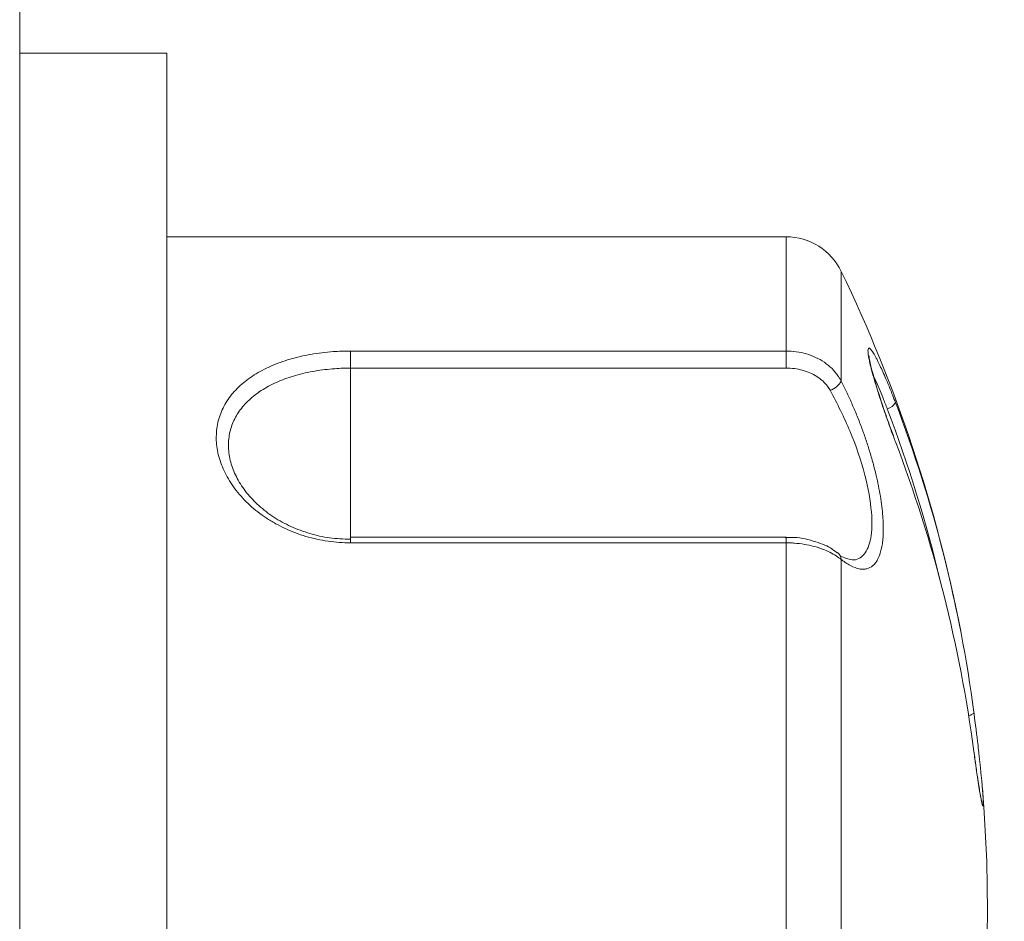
# Model space of a CAD drawing. Header units: millimetres. Extents: x -420 to 420, y -297 to 297.
# Tile 80 of 202: x -27 to -19, y -8 to -1. Entities that reach past the tile are written whole.
import ezdxf

# ---------------------------------------------------------------- set-up
doc = ezdxf.new("R2010")
doc.units = ezdxf.units.MM
doc.header["$MEASUREMENT"] = 0
doc.layers.add('layer 1', color=7, linetype='Continuous')

msp = doc.modelspace()

# ---------------------------------------------------------------- linework, layer by layer
at = {"layer": 'layer 1', "lineweight": 9}
for points in [[(-26.6564, 29.9501), (-26.6564, 29.9501), (-26.6564, -135.0531), (-26.6564, -135.0531)], [(-25.4564, -1.0505), (-25.4564, -1.0505), (-26.6564, -1.0505), (-26.6564, -1.0505)], [(-25.4564, -3.1337), (-25.4564, -3.1337), (-25.4564, -1.0505), (-25.4564, -1.0505)], [(-20.4001, -2.5505), (-20.4001, -2.5505), (-25.4564, -2.5505), (-25.4564, -2.5505)], [(-19.9497, -2.8331), (-20.0333, -2.6603), (-20.2081, -2.5505), (-20.4001, -2.5505)], [(-20.4001, -3.4826), (-20.4001, -3.4826), (-20.4001, -2.5505), (-20.4001, -2.5505)], [(-18.9749, -5.7696), (-19.1719, -4.7528), (-19.4995, -3.7658), (-19.9497, -2.8331)], [(-19.9497, -2.8331), (-19.9497, -2.8331), (-19.9497, -3.7292), (-19.9497, -3.7292)], [(-25.4564, -15.0508), (-25.4564, -15.0508), (-25.4564, -3.1337), (-25.4564, -3.1337)], [(-23.9564, -3.4826), (-23.9564, -3.4826), (-20.4001, -3.4826), (-20.4001, -3.4826)], [(-23.9564, -3.4826), (-23.9564, -3.4826), (-23.9564, -3.6222), (-23.9564, -3.6222)], [(-20.4001, -3.4826), (-20.4001, -3.4826), (-20.4001, -3.6222), (-20.4001, -3.6222)], [(-20.4001, -3.6222), (-20.4001, -3.6222), (-23.9564, -3.6222), (-23.9564, -3.6222)], [(-23.9564, -5.003), (-23.9564, -5.003), (-23.9564, -3.6222), (-23.9564, -3.6222)], [(-20.0399, -3.8036), (-20.0015, -3.7912), (-19.9693, -3.7646), (-19.9497, -3.7292)], [(-19.5743, -3.9542), (-19.5459, -3.9476), (-19.5215, -3.9292), (-19.5073, -3.9036)], [(-18.8673, -6.4316), (-18.9815, -5.567), (-19.1963, -4.7186), (-19.5073, -3.9036)], [(-19.1417, -5.3614), (-19.2547, -4.8834), (-19.3993, -4.4132), (-19.5743, -3.9542)], [(-18.8673, -6.7526), (-18.9815, -5.888), (-19.1963, -5.0396), (-19.5073, -4.2246)], [(-20.4001, -5.003), (-20.4001, -5.003), (-23.9564, -5.003), (-23.9564, -5.003)], [(-23.9564, -5.0484), (-23.9564, -5.0484), (-23.9564, -5.003), (-23.9564, -5.003)], [(-20.4001, -5.0484), (-20.4001, -5.0484), (-23.9564, -5.0484), (-23.9564, -5.0484)], [(-20.4001, -5.003), (-20.4001, -5.003), (-20.4001, -5.0484), (-20.4001, -5.0484)], [(-20.4001, -8.4194), (-20.4001, -8.4194), (-20.4001, -5.0484), (-20.4001, -5.0484)], [(-19.9497, -5.1848), (-19.9511, -5.162), (-19.9627, -5.141), (-19.9813, -5.1276)], [(-19.9497, -5.1848), (-19.9497, -5.1848), (-19.9497, -8.4218), (-19.9497, -8.4218)], [(-19.9497, -13.2681), (-19.0167, -11.3351), (-18.6189, -9.1875), (-18.7981, -7.0486)]]:
    msp.add_open_spline(points, degree=3, dxfattribs=at)
for points, knots in [([(-23.9564, -5.0484), (-23.9866, -5.0478), (-24.017, -5.0472), (-24.0474, -5.0452), (-24.0474, -5.0452), (-24.0778, -5.0432), (-24.1082, -5.0398), (-24.1384, -5.0356), (-24.1384, -5.0356), (-24.1692, -5.031), (-24.1998, -5.0256), (-24.23, -5.019), (-24.23, -5.019), (-24.2606, -5.0124), (-24.2906, -5.0046), (-24.3204, -4.9958), (-24.3204, -4.9958), (-24.349, -4.9872), (-24.3774, -4.9776), (-24.4052, -4.9672), (-24.4052, -4.9672), (-24.433, -4.9568), (-24.4604, -4.9452), (-24.4872, -4.9328), (-24.4872, -4.9328), (-24.5146, -4.9202), (-24.5414, -4.9066), (-24.5674, -4.8922), (-24.5674, -4.8922), (-24.5934, -4.8776), (-24.6188, -4.862), (-24.6434, -4.8458), (-24.6434, -4.8458), (-24.667, -4.8302), (-24.69, -4.8136), (-24.712, -4.7966), (-24.712, -4.7966), (-24.7342, -4.7792), (-24.7556, -4.7612), (-24.776, -4.7428), (-24.776, -4.7428), (-24.7968, -4.7238), (-24.8164, -4.7042), (-24.8352, -4.6842), (-24.8352, -4.6842), (-24.854, -4.664), (-24.8718, -4.6432), (-24.8882, -4.622), (-24.8882, -4.622), (-24.9042, -4.6016), (-24.919, -4.581), (-24.9328, -4.5598), (-24.9328, -4.5598), (-24.9606, -4.517), (-24.9838, -4.473), (-25.0022, -4.4284), (-25.0022, -4.4284), (-25.0116, -4.4056), (-25.0196, -4.3828), (-25.0262, -4.3598), (-25.0262, -4.3598), (-25.0326, -4.3382), (-25.0378, -4.3164), (-25.0418, -4.2946), (-25.0418, -4.2946), (-25.05, -4.2504), (-25.0532, -4.2062), (-25.0512, -4.163), (-25.0512, -4.163), (-25.0502, -4.141), (-25.048, -4.1192), (-25.0444, -4.0978), (-25.0444, -4.0978), (-25.041, -4.0772), (-25.0366, -4.057), (-25.0308, -4.0372), (-25.0308, -4.0372), (-25.0192, -3.9966), (-25.0026, -3.9576), (-24.9816, -3.9202), (-24.9816, -3.9202), (-24.9708, -3.9012), (-24.959, -3.8826), (-24.9458, -3.8646), (-24.9458, -3.8646), (-24.9332, -3.8472), (-24.9196, -3.8302), (-24.9048, -3.8138), (-24.9048, -3.8138), (-24.8748, -3.7804), (-24.8406, -3.749), (-24.8024, -3.7202), (-24.8024, -3.7202), (-24.783, -3.7054), (-24.7626, -3.6914), (-24.7414, -3.678), (-24.7414, -3.678), (-24.7206, -3.6648), (-24.6988, -3.6524), (-24.6764, -3.6404), (-24.6764, -3.6404), (-24.6306, -3.6164), (-24.5814, -3.5948), (-24.5296, -3.576), (-24.5296, -3.576), (-24.5032, -3.5664), (-24.4762, -3.5576), (-24.4484, -3.5496), (-24.4484, -3.5496), (-24.4216, -3.5416), (-24.394, -3.5344), (-24.366, -3.528), (-24.366, -3.528), (-24.309, -3.5146), (-24.2498, -3.5042), (-24.1896, -3.4968), (-24.1896, -3.4968), (-24.159, -3.493), (-24.128, -3.49), (-24.097, -3.4876), (-24.097, -3.4876), (-24.0736, -3.486), (-24.0504, -3.4846), (-24.027, -3.4838), (-24.027, -3.4838), (-24.0034, -3.483), (-23.9798, -3.4828), (-23.9564, -3.4826)], [0, 0, 0, 0, 0.030303, 0.030303, 0.030303, 0.030303, 0.060606, 0.060606, 0.060606, 0.060606, 0.090909, 0.090909, 0.090909, 0.090909, 0.121212, 0.121212, 0.121212, 0.121212, 0.151515, 0.151515, 0.151515, 0.151515, 0.181818, 0.181818, 0.181818, 0.181818, 0.212121, 0.212121, 0.212121, 0.212121, 0.242424, 0.242424, 0.242424, 0.242424, 0.272727, 0.272727, 0.272727, 0.272727, 0.30303, 0.30303, 0.30303, 0.30303, 0.333333, 0.333333, 0.333333, 0.333333, 0.363636, 0.363636, 0.363636, 0.363636, 0.393939, 0.393939, 0.393939, 0.393939, 0.424242, 0.424242, 0.424242, 0.424242, 0.454545, 0.454545, 0.454545, 0.454545, 0.484848, 0.484848, 0.484848, 0.484848, 0.515152, 0.515152, 0.515152, 0.515152, 0.545455, 0.545455, 0.545455, 0.545455, 0.575758, 0.575758, 0.575758, 0.575758, 0.606061, 0.606061, 0.606061, 0.606061, 0.636364, 0.636364, 0.636364, 0.636364, 0.666667, 0.666667, 0.666667, 0.666667, 0.69697, 0.69697, 0.69697, 0.69697, 0.727273, 0.727273, 0.727273, 0.727273, 0.757576, 0.757576, 0.757576, 0.757576, 0.787879, 0.787879, 0.787879, 0.787879, 0.818182, 0.818182, 0.818182, 0.818182, 0.848485, 0.848485, 0.848485, 0.848485, 0.878788, 0.878788, 0.878788, 0.878788, 0.909091, 0.909091, 0.909091, 0.909091, 0.939394, 0.939394, 0.939394, 0.939394, 1, 1, 1, 1]), ([(-20.4001, -3.4826), (-20.3723, -3.4836), (-20.3447, -3.4848), (-20.3173, -3.4882), (-20.3173, -3.4882), (-20.2893, -3.4918), (-20.2615, -3.498), (-20.2347, -3.506), (-20.2347, -3.506), (-20.2085, -3.5136), (-20.1831, -3.523), (-20.1589, -3.5344), (-20.1589, -3.5344), (-20.1339, -3.546), (-20.1101, -3.5596), (-20.0879, -3.5748), (-20.0879, -3.5748), (-20.0665, -3.5896), (-20.0465, -3.6062), (-20.0281, -3.624), (-20.0281, -3.624), (-20.0093, -3.6426), (-19.9921, -3.6628), (-19.9771, -3.6842), (-19.9771, -3.6842), (-19.9721, -3.6914), (-19.9673, -3.6988), (-19.9627, -3.7062), (-19.9627, -3.7062), (-19.9583, -3.7138), (-19.9541, -3.7214), (-19.9497, -3.7292)], [0, 0, 0, 0, 0.111111, 0.111111, 0.111111, 0.111111, 0.222222, 0.222222, 0.222222, 0.222222, 0.333333, 0.333333, 0.333333, 0.333333, 0.444444, 0.444444, 0.444444, 0.444444, 0.555556, 0.555556, 0.555556, 0.555556, 0.666667, 0.666667, 0.666667, 0.666667, 0.777778, 0.777778, 0.777778, 0.777778, 1, 1, 1, 1]), ([(-19.5073, -4.2246), (-19.5105, -4.2162), (-19.5137, -4.2076), (-19.5169, -4.1992), (-19.5169, -4.1992), (-19.5233, -4.182), (-19.5299, -4.1646), (-19.5363, -4.147), (-19.5363, -4.147), (-19.5429, -4.1292), (-19.5493, -4.1114), (-19.5559, -4.0934), (-19.5559, -4.0934), (-19.5623, -4.0754), (-19.5689, -4.057), (-19.5753, -4.0388), (-19.5753, -4.0388), (-19.5785, -4.0296), (-19.5817, -4.0206), (-19.5849, -4.0114), (-19.5849, -4.0114), (-19.5881, -4.0026), (-19.5911, -3.9938), (-19.5941, -3.985), (-19.5941, -3.985), (-19.6001, -3.9674), (-19.6061, -3.9498), (-19.6119, -3.9324), (-19.6119, -3.9324), (-19.6179, -3.9146), (-19.6237, -3.897), (-19.6295, -3.8796), (-19.6295, -3.8796), (-19.6351, -3.862), (-19.6409, -3.8446), (-19.6463, -3.8274), (-19.6463, -3.8274), (-19.6489, -3.8188), (-19.6517, -3.8104), (-19.6543, -3.8018), (-19.6543, -3.8018), (-19.6567, -3.794), (-19.6591, -3.7862), (-19.6615, -3.7786), (-19.6615, -3.7786), (-19.6663, -3.763), (-19.6707, -3.7478), (-19.6751, -3.7332), (-19.6751, -3.7332), (-19.6795, -3.718), (-19.6839, -3.7034), (-19.6877, -3.6894), (-19.6877, -3.6894), (-19.6919, -3.675), (-19.6957, -3.661), (-19.6993, -3.6476), (-19.6993, -3.6476), (-19.7011, -3.6408), (-19.7027, -3.6342), (-19.7045, -3.6278), (-19.7045, -3.6278), (-19.7075, -3.6162), (-19.7101, -3.605), (-19.7127, -3.5944), (-19.7127, -3.5944), (-19.7165, -3.5784), (-19.7199, -3.5634), (-19.7225, -3.5498), (-19.7225, -3.5498), (-19.7253, -3.536), (-19.7275, -3.5236), (-19.7291, -3.5128), (-19.7291, -3.5128), (-19.7315, -3.4962), (-19.7323, -3.4832), (-19.7315, -3.4742), (-19.7315, -3.4742), (-19.7311, -3.4688), (-19.7301, -3.4648), (-19.7287, -3.4622), (-19.7287, -3.4622), (-19.7267, -3.459), (-19.7237, -3.4584), (-19.7201, -3.46), (-19.7201, -3.46), (-19.7163, -3.4618), (-19.7115, -3.4662), (-19.7061, -3.4728), (-19.7061, -3.4728), (-19.7005, -3.4796), (-19.6943, -3.4886), (-19.6873, -3.5), (-19.6873, -3.5), (-19.6801, -3.5116), (-19.6723, -3.5256), (-19.6639, -3.5414), (-19.6639, -3.5414), (-19.6595, -3.5496), (-19.6549, -3.5584), (-19.6503, -3.5678), (-19.6503, -3.5678), (-19.6433, -3.5818), (-19.6359, -3.597), (-19.6283, -3.6134), (-19.6283, -3.6134), (-19.6205, -3.6298), (-19.6125, -3.6474), (-19.6043, -3.666), (-19.6043, -3.666), (-19.5957, -3.6852), (-19.5871, -3.7056), (-19.5781, -3.7266), (-19.5781, -3.7266), (-19.5721, -3.7408), (-19.5659, -3.7554), (-19.5599, -3.7704), (-19.5599, -3.7704), (-19.5537, -3.7856), (-19.5475, -3.801), (-19.5411, -3.8168), (-19.5411, -3.8168), (-19.5379, -3.8246), (-19.5347, -3.8326), (-19.5317, -3.8408), (-19.5317, -3.8408), (-19.5235, -3.8614), (-19.5153, -3.8826), (-19.5073, -3.9036)], [0, 0, 0, 0, 0.030303, 0.030303, 0.030303, 0.030303, 0.060606, 0.060606, 0.060606, 0.060606, 0.090909, 0.090909, 0.090909, 0.090909, 0.121212, 0.121212, 0.121212, 0.121212, 0.151515, 0.151515, 0.151515, 0.151515, 0.181818, 0.181818, 0.181818, 0.181818, 0.212121, 0.212121, 0.212121, 0.212121, 0.242424, 0.242424, 0.242424, 0.242424, 0.272727, 0.272727, 0.272727, 0.272727, 0.30303, 0.30303, 0.30303, 0.30303, 0.333333, 0.333333, 0.333333, 0.333333, 0.363636, 0.363636, 0.363636, 0.363636, 0.393939, 0.393939, 0.393939, 0.393939, 0.424242, 0.424242, 0.424242, 0.424242, 0.454545, 0.454545, 0.454545, 0.454545, 0.484848, 0.484848, 0.484848, 0.484848, 0.515152, 0.515152, 0.515152, 0.515152, 0.545455, 0.545455, 0.545455, 0.545455, 0.575758, 0.575758, 0.575758, 0.575758, 0.606061, 0.606061, 0.606061, 0.606061, 0.636364, 0.636364, 0.636364, 0.636364, 0.666667, 0.666667, 0.666667, 0.666667, 0.69697, 0.69697, 0.69697, 0.69697, 0.727273, 0.727273, 0.727273, 0.727273, 0.757576, 0.757576, 0.757576, 0.757576, 0.787879, 0.787879, 0.787879, 0.787879, 0.818182, 0.818182, 0.818182, 0.818182, 0.848485, 0.848485, 0.848485, 0.848485, 0.878788, 0.878788, 0.878788, 0.878788, 0.909091, 0.909091, 0.909091, 0.909091, 0.939394, 0.939394, 0.939394, 0.939394, 1, 1, 1, 1]), ([(-19.5247, -4.1732), (-19.5449, -4.1188), (-19.5651, -4.0644), (-19.5845, -4.0098), (-19.5845, -4.0098), (-19.6117, -3.9324), (-19.6371, -3.8546), (-19.6585, -3.784), (-19.6585, -3.784), (-19.6761, -3.7264), (-19.6909, -3.6736), (-19.7021, -3.6306), (-19.7021, -3.6306), (-19.7111, -3.5954), (-19.7175, -3.5668), (-19.7209, -3.5442), (-19.7209, -3.5442), (-19.7225, -3.5318), (-19.7233, -3.5214), (-19.7237, -3.5206), (-19.7237, -3.5206), (-19.7237, -3.5202), (-19.7237, -3.5208), (-19.7239, -3.5214)], [0, 0, 0, 0, 0.142857, 0.142857, 0.142857, 0.142857, 0.285714, 0.285714, 0.285714, 0.285714, 0.428571, 0.428571, 0.428571, 0.428571, 0.571429, 0.571429, 0.571429, 0.571429, 0.714286, 0.714286, 0.714286, 0.714286, 1, 1, 1, 1]), ([(-23.9564, -3.6222), (-23.9776, -3.6224), (-23.999, -3.6226), (-24.0202, -3.6232), (-24.0202, -3.6232), (-24.0416, -3.624), (-24.063, -3.6252), (-24.0842, -3.6268), (-24.0842, -3.6268), (-24.1388, -3.6308), (-24.193, -3.6372), (-24.2458, -3.6462), (-24.2458, -3.6462), (-24.3, -3.6554), (-24.353, -3.6674), (-24.4038, -3.682), (-24.4038, -3.682), (-24.4524, -3.696), (-24.499, -3.7124), (-24.543, -3.7312), (-24.543, -3.7312), (-24.5884, -3.7504), (-24.6308, -3.7724), (-24.67, -3.7966), (-24.67, -3.7966), (-24.7074, -3.8198), (-24.7418, -3.845), (-24.7726, -3.8724), (-24.7726, -3.8724), (-24.8042, -3.9006), (-24.8322, -3.931), (-24.856, -3.9632), (-24.856, -3.9632), (-24.8788, -3.9942), (-24.898, -4.0272), (-24.9128, -4.0614), (-24.9128, -4.0614), (-24.9282, -4.0968), (-24.9392, -4.1334), (-24.9456, -4.1712), (-24.9456, -4.1712), (-24.9518, -4.2084), (-24.9536, -4.2466), (-24.951, -4.2852), (-24.951, -4.2852), (-24.9484, -4.3248), (-24.941, -4.3652), (-24.929, -4.4052), (-24.929, -4.4052), (-24.9172, -4.4448), (-24.9008, -4.4842), (-24.8802, -4.523), (-24.8802, -4.523), (-24.859, -4.5628), (-24.8334, -4.6018), (-24.8036, -4.6392), (-24.8036, -4.6392), (-24.7744, -4.6758), (-24.7412, -4.711), (-24.7046, -4.7442), (-24.7046, -4.7442), (-24.6668, -4.7782), (-24.6254, -4.81), (-24.5808, -4.839), (-24.5808, -4.839), (-24.5376, -4.8672), (-24.4914, -4.8926), (-24.443, -4.9148), (-24.443, -4.9148), (-24.3932, -4.9376), (-24.341, -4.9568), (-24.2872, -4.9728), (-24.2872, -4.9728), (-24.235, -4.9882), (-24.1812, -5.0002), (-24.1266, -5.0076), (-24.1266, -5.0076), (-24.0704, -5.015), (-24.0134, -5.0174), (-23.9564, -5.0198)], [0, 0, 0, 0, 0.047619, 0.047619, 0.047619, 0.047619, 0.095238, 0.095238, 0.095238, 0.095238, 0.142857, 0.142857, 0.142857, 0.142857, 0.190476, 0.190476, 0.190476, 0.190476, 0.238095, 0.238095, 0.238095, 0.238095, 0.285714, 0.285714, 0.285714, 0.285714, 0.333333, 0.333333, 0.333333, 0.333333, 0.380952, 0.380952, 0.380952, 0.380952, 0.428571, 0.428571, 0.428571, 0.428571, 0.47619, 0.47619, 0.47619, 0.47619, 0.52381, 0.52381, 0.52381, 0.52381, 0.571429, 0.571429, 0.571429, 0.571429, 0.619048, 0.619048, 0.619048, 0.619048, 0.666667, 0.666667, 0.666667, 0.666667, 0.714286, 0.714286, 0.714286, 0.714286, 0.761905, 0.761905, 0.761905, 0.761905, 0.809524, 0.809524, 0.809524, 0.809524, 0.857143, 0.857143, 0.857143, 0.857143, 0.904762, 0.904762, 0.904762, 0.904762, 1, 1, 1, 1]), ([(-20.0399, -3.8036), (-20.0433, -3.7978), (-20.0465, -3.7922), (-20.0503, -3.7866), (-20.0503, -3.7866), (-20.0539, -3.781), (-20.0577, -3.7754), (-20.0617, -3.7702), (-20.0617, -3.7702), (-20.0735, -3.7546), (-20.0869, -3.74), (-20.1015, -3.7266), (-20.1015, -3.7266), (-20.1165, -3.713), (-20.1329, -3.7006), (-20.1503, -3.6896), (-20.1503, -3.6896), (-20.1679, -3.6784), (-20.1865, -3.6688), (-20.2059, -3.6604), (-20.2059, -3.6604), (-20.2259, -3.6518), (-20.2465, -3.6448), (-20.2677, -3.6392), (-20.2677, -3.6392), (-20.2889, -3.6334), (-20.3105, -3.629), (-20.3323, -3.6264), (-20.3323, -3.6264), (-20.3547, -3.6238), (-20.3773, -3.623), (-20.4001, -3.6222)], [0, 0, 0, 0, 0.111111, 0.111111, 0.111111, 0.111111, 0.222222, 0.222222, 0.222222, 0.222222, 0.333333, 0.333333, 0.333333, 0.333333, 0.444444, 0.444444, 0.444444, 0.444444, 0.555556, 0.555556, 0.555556, 0.555556, 0.666667, 0.666667, 0.666667, 0.666667, 0.777778, 0.777778, 0.777778, 0.777778, 1, 1, 1, 1]), ([(-19.6897, -3.6822), (-19.6847, -3.6924), (-19.6795, -3.7028), (-19.6741, -3.7142), (-19.6741, -3.7142), (-19.6639, -3.736), (-19.6525, -3.762), (-19.6409, -3.789), (-19.6409, -3.789), (-19.6303, -3.8138), (-19.6195, -3.8398), (-19.6085, -3.867), (-19.6085, -3.867), (-19.5973, -3.8952), (-19.5859, -3.9248), (-19.5743, -3.9542)], [0, 0, 0, 0, 0.2, 0.2, 0.2, 0.2, 0.4, 0.4, 0.4, 0.4, 0.6, 0.6, 0.6, 0.6, 1, 1, 1, 1]), ([(-19.9497, -3.7292), (-19.9353, -3.7582), (-19.9207, -3.787), (-19.9067, -3.8166), (-19.9067, -3.8166), (-19.8923, -3.8464), (-19.8785, -3.877), (-19.8649, -3.9078), (-19.8649, -3.9078), (-19.8511, -3.9394), (-19.8375, -3.9712), (-19.8243, -4.0036), (-19.8243, -4.0036), (-19.8111, -4.0362), (-19.7983, -4.069), (-19.7859, -4.1022), (-19.7859, -4.1022), (-19.7741, -4.1342), (-19.7625, -4.1666), (-19.7515, -4.199), (-19.7515, -4.199), (-19.7405, -4.2316), (-19.7299, -4.2644), (-19.7199, -4.2972), (-19.7199, -4.2972), (-19.7095, -4.3308), (-19.6997, -4.3642), (-19.6907, -4.3976), (-19.6907, -4.3976), (-19.6815, -4.4314), (-19.6729, -4.465), (-19.6651, -4.4982), (-19.6651, -4.4982), (-19.6583, -4.527), (-19.6521, -4.5556), (-19.6465, -4.584), (-19.6465, -4.584), (-19.6407, -4.6124), (-19.6355, -4.6404), (-19.6309, -4.668), (-19.6309, -4.668), (-19.6263, -4.6964), (-19.6223, -4.724), (-19.6189, -4.7512), (-19.6189, -4.7512), (-19.6155, -4.7784), (-19.6129, -4.805), (-19.6109, -4.8308), (-19.6109, -4.8308), (-19.6091, -4.8532), (-19.6079, -4.875), (-19.6073, -4.896), (-19.6073, -4.896), (-19.6059, -4.939), (-19.6067, -4.979), (-19.6099, -5.0154), (-19.6099, -5.0154), (-19.6115, -5.034), (-19.6137, -5.0516), (-19.6165, -5.0682), (-19.6165, -5.0682), (-19.6189, -5.0838), (-19.6221, -5.0984), (-19.6255, -5.1122), (-19.6255, -5.1122), (-19.6327, -5.1404), (-19.6419, -5.1646), (-19.6529, -5.185), (-19.6529, -5.185), (-19.6585, -5.1954), (-19.6645, -5.2046), (-19.6709, -5.213), (-19.6709, -5.213), (-19.6775, -5.2214), (-19.6845, -5.2286), (-19.6917, -5.235), (-19.6917, -5.235), (-19.7067, -5.2478), (-19.7235, -5.2562), (-19.7415, -5.2606), (-19.7415, -5.2606), (-19.7507, -5.263), (-19.7603, -5.2642), (-19.7703, -5.2642), (-19.7703, -5.2642), (-19.7807, -5.2644), (-19.7915, -5.2634), (-19.8027, -5.2612), (-19.8027, -5.2612), (-19.8253, -5.2568), (-19.8495, -5.2478), (-19.8745, -5.2346), (-19.8745, -5.2346), (-19.8873, -5.2278), (-19.9003, -5.22), (-19.9137, -5.2112), (-19.9137, -5.2112), (-19.9195, -5.2072), (-19.9255, -5.203), (-19.9315, -5.1986), (-19.9315, -5.1986), (-19.9375, -5.1942), (-19.9437, -5.1896), (-19.9497, -5.1848)], [0, 0, 0, 0, 0.037037, 0.037037, 0.037037, 0.037037, 0.074074, 0.074074, 0.074074, 0.074074, 0.111111, 0.111111, 0.111111, 0.111111, 0.148148, 0.148148, 0.148148, 0.148148, 0.185185, 0.185185, 0.185185, 0.185185, 0.222222, 0.222222, 0.222222, 0.222222, 0.259259, 0.259259, 0.259259, 0.259259, 0.296296, 0.296296, 0.296296, 0.296296, 0.333333, 0.333333, 0.333333, 0.333333, 0.37037, 0.37037, 0.37037, 0.37037, 0.407407, 0.407407, 0.407407, 0.407407, 0.444444, 0.444444, 0.444444, 0.444444, 0.481481, 0.481481, 0.481481, 0.481481, 0.518519, 0.518519, 0.518519, 0.518519, 0.555556, 0.555556, 0.555556, 0.555556, 0.592593, 0.592593, 0.592593, 0.592593, 0.62963, 0.62963, 0.62963, 0.62963, 0.666667, 0.666667, 0.666667, 0.666667, 0.703704, 0.703704, 0.703704, 0.703704, 0.740741, 0.740741, 0.740741, 0.740741, 0.777778, 0.777778, 0.777778, 0.777778, 0.814815, 0.814815, 0.814815, 0.814815, 0.851852, 0.851852, 0.851852, 0.851852, 0.888889, 0.888889, 0.888889, 0.888889, 0.925926, 0.925926, 0.925926, 0.925926, 1, 1, 1, 1]), ([(-19.9597, -5.1546), (-19.9257, -5.1696), (-19.8917, -5.1846), (-19.8617, -5.1874), (-19.8617, -5.1874), (-19.8219, -5.1912), (-19.7893, -5.173), (-19.7633, -5.1412), (-19.7633, -5.1412), (-19.7385, -5.1108), (-19.7197, -5.0676), (-19.7093, -5.0108), (-19.7093, -5.0108), (-19.6985, -4.9522), (-19.6967, -4.8792), (-19.7037, -4.7966), (-19.7037, -4.7966), (-19.7115, -4.7056), (-19.7303, -4.6034), (-19.7577, -4.4968), (-19.7577, -4.4968), (-19.7879, -4.379), (-19.8287, -4.256), (-19.8775, -4.1398), (-19.8775, -4.1398), (-19.9263, -4.0232), (-19.9831, -3.9134), (-20.0399, -3.8036)], [0, 0, 0, 0, 0.125, 0.125, 0.125, 0.125, 0.25, 0.25, 0.25, 0.25, 0.375, 0.375, 0.375, 0.375, 0.5, 0.5, 0.5, 0.5, 0.625, 0.625, 0.625, 0.625, 0.75, 0.75, 0.75, 0.75, 1, 1, 1, 1]), ([(-19.9835, -5.1312), (-20.0007, -5.1172), (-20.0177, -5.1032), (-20.0389, -5.0904), (-20.0389, -5.0904), (-20.0759, -5.068), (-20.1253, -5.0496), (-20.1785, -5.0338), (-20.1785, -5.0338), (-20.2349, -5.017), (-20.2955, -5.003), (-20.3567, -5.0042), (-20.3567, -5.0042), (-20.3737, -5.0046), (-20.3909, -5.006), (-20.4079, -5.0076)], [0, 0, 0, 0, 0.2, 0.2, 0.2, 0.2, 0.4, 0.4, 0.4, 0.4, 0.6, 0.6, 0.6, 0.6, 1, 1, 1, 1]), ([(-19.9497, -5.1848), (-19.9625, -5.175), (-19.9751, -5.165), (-19.9901, -5.1552), (-19.9901, -5.1552), (-20.0055, -5.1452), (-20.0235, -5.1352), (-20.0429, -5.1258), (-20.0429, -5.1258), (-20.0617, -5.1166), (-20.0821, -5.108), (-20.1037, -5.0998), (-20.1037, -5.0998), (-20.1259, -5.0916), (-20.1495, -5.084), (-20.1743, -5.0776), (-20.1743, -5.0776), (-20.1987, -5.071), (-20.2241, -5.0654), (-20.2501, -5.061), (-20.2501, -5.061), (-20.2769, -5.0564), (-20.3045, -5.0532), (-20.3323, -5.051), (-20.3323, -5.051), (-20.3435, -5.0502), (-20.3547, -5.0494), (-20.3659, -5.049), (-20.3659, -5.049), (-20.3773, -5.0486), (-20.3887, -5.0486), (-20.4001, -5.0484)], [0, 0, 0, 0, 0.111111, 0.111111, 0.111111, 0.111111, 0.222222, 0.222222, 0.222222, 0.222222, 0.333333, 0.333333, 0.333333, 0.333333, 0.444444, 0.444444, 0.444444, 0.444444, 0.555556, 0.555556, 0.555556, 0.555556, 0.666667, 0.666667, 0.666667, 0.666667, 0.777778, 0.777778, 0.777778, 0.777778, 1, 1, 1, 1]), ([(-18.8673, -6.4316), (-18.8673, -6.4316), (-18.8679, -6.4362), (-18.8679, -6.4362), (-18.8679, -6.4362), (-18.8679, -6.4362), (-18.8711, -6.4408), (-18.8711, -6.4408), (-18.8711, -6.4408), (-18.8711, -6.4408), (-18.8771, -6.4456), (-18.8771, -6.4456), (-18.8771, -6.4456), (-18.8771, -6.4456), (-18.8855, -6.4506), (-18.8855, -6.4506), (-18.8855, -6.4506), (-18.8855, -6.4506), (-18.8961, -6.4552), (-18.8961, -6.4552), (-18.8961, -6.4552), (-18.8961, -6.4552), (-18.9087, -6.4596), (-18.9087, -6.4596), (-18.9087, -6.4596), (-18.9087, -6.4596), (-18.9099, -6.46), (-18.9099, -6.46)], [0, 0, 0, 0, 0.125, 0.125, 0.125, 0.125, 0.25, 0.25, 0.25, 0.25, 0.375, 0.375, 0.375, 0.375, 0.5, 0.5, 0.5, 0.5, 0.625, 0.625, 0.625, 0.625, 0.75, 0.75, 0.75, 0.75, 1, 1, 1, 1]), ([(-18.8673, -6.4316), (-18.8651, -6.448), (-18.8631, -6.4642), (-18.8609, -6.4808), (-18.8609, -6.4808), (-18.8577, -6.5058), (-18.8545, -6.5312), (-18.8513, -6.5568), (-18.8513, -6.5568), (-18.8491, -6.5742), (-18.8469, -6.5916), (-18.8449, -6.609), (-18.8449, -6.609), (-18.8439, -6.6176), (-18.8427, -6.6264), (-18.8417, -6.635), (-18.8417, -6.635), (-18.8397, -6.6518), (-18.8377, -6.6686), (-18.8357, -6.6852), (-18.8357, -6.6852), (-18.8327, -6.7104), (-18.8299, -6.7356), (-18.8271, -6.7602), (-18.8271, -6.7602), (-18.8253, -6.7768), (-18.8235, -6.7934), (-18.8217, -6.8096), (-18.8217, -6.8096), (-18.8207, -6.8178), (-18.8199, -6.8258), (-18.8191, -6.834), (-18.8191, -6.834), (-18.8173, -6.8494), (-18.8157, -6.8644), (-18.8143, -6.8792), (-18.8143, -6.8792), (-18.8119, -6.9018), (-18.8097, -6.9234), (-18.8077, -6.9442), (-18.8077, -6.9442), (-18.8063, -6.9584), (-18.8049, -6.9722), (-18.8037, -6.9854), (-18.8037, -6.9854), (-18.8031, -6.992), (-18.8025, -6.9986), (-18.8019, -7.005), (-18.8019, -7.005), (-18.8003, -7.0234), (-18.7987, -7.0408), (-18.7975, -7.0568), (-18.7975, -7.0568), (-18.7965, -7.0678), (-18.7957, -7.078), (-18.7951, -7.0878), (-18.7951, -7.0878), (-18.7943, -7.0978), (-18.7937, -7.107), (-18.7931, -7.1156), (-18.7931, -7.1156), (-18.7929, -7.12), (-18.7925, -7.1242), (-18.7923, -7.1282), (-18.7923, -7.1282), (-18.7917, -7.14), (-18.7911, -7.151), (-18.7909, -7.1588), (-18.7909, -7.1588), (-18.7909, -7.1596), (-18.7909, -7.1602), (-18.7909, -7.161)], [0, 0, 0, 0, 0.052632, 0.052632, 0.052632, 0.052632, 0.105263, 0.105263, 0.105263, 0.105263, 0.157895, 0.157895, 0.157895, 0.157895, 0.210526, 0.210526, 0.210526, 0.210526, 0.263158, 0.263158, 0.263158, 0.263158, 0.315789, 0.315789, 0.315789, 0.315789, 0.368421, 0.368421, 0.368421, 0.368421, 0.421053, 0.421053, 0.421053, 0.421053, 0.473684, 0.473684, 0.473684, 0.473684, 0.526316, 0.526316, 0.526316, 0.526316, 0.578947, 0.578947, 0.578947, 0.578947, 0.631579, 0.631579, 0.631579, 0.631579, 0.684211, 0.684211, 0.684211, 0.684211, 0.736842, 0.736842, 0.736842, 0.736842, 0.789474, 0.789474, 0.789474, 0.789474, 0.842105, 0.842105, 0.842105, 0.842105, 0.894737, 0.894737, 0.894737, 0.894737, 1, 1, 1, 1]), ([(-18.8025, -7.1646), (-18.8023, -7.1648), (-18.8023, -7.165), (-18.8023, -7.165), (-18.8023, -7.165), (-18.8023, -7.165), (-18.8035, -7.1604), (-18.8049, -7.1548), (-18.8049, -7.1548), (-18.8075, -7.144), (-18.8103, -7.1292), (-18.8137, -7.1102), (-18.8137, -7.1102), (-18.8189, -7.081), (-18.8255, -7.0418), (-18.8325, -6.9964), (-18.8325, -6.9964), (-18.8405, -6.9442), (-18.8495, -6.884), (-18.8585, -6.8156), (-18.8585, -6.8156), (-18.8613, -6.7936), (-18.8643, -6.7708), (-18.8673, -6.748)], [0, 0, 0, 0, 0.142857, 0.142857, 0.142857, 0.142857, 0.285714, 0.285714, 0.285714, 0.285714, 0.428571, 0.428571, 0.428571, 0.428571, 0.571429, 0.571429, 0.571429, 0.571429, 0.714286, 0.714286, 0.714286, 0.714286, 1, 1, 1, 1]), ([(-18.7909, -7.161), (-18.7907, -7.1658), (-18.7907, -7.1704), (-18.7905, -7.1746), (-18.7905, -7.1746), (-18.7905, -7.1818), (-18.7907, -7.187), (-18.7911, -7.1908), (-18.7911, -7.1908), (-18.7917, -7.1954), (-18.7925, -7.1976), (-18.7937, -7.197), (-18.7937, -7.197), (-18.7949, -7.1964), (-18.7965, -7.1928), (-18.7985, -7.1864), (-18.7985, -7.1864), (-18.8003, -7.1802), (-18.8025, -7.1712), (-18.8049, -7.1596), (-18.8049, -7.1596), (-18.8075, -7.1478), (-18.8103, -7.1332), (-18.8133, -7.1164), (-18.8133, -7.1164), (-18.8155, -7.1038), (-18.8179, -7.0898), (-18.8205, -7.0748), (-18.8205, -7.0748), (-18.8223, -7.0646), (-18.8239, -7.0538), (-18.8257, -7.0426), (-18.8257, -7.0426), (-18.8275, -7.0312), (-18.8295, -7.0192), (-18.8313, -7.0068), (-18.8313, -7.0068), (-18.8323, -7.0006), (-18.8333, -6.9942), (-18.8343, -6.9876), (-18.8343, -6.9876), (-18.8363, -6.9748), (-18.8381, -6.9618), (-18.8401, -6.9482), (-18.8401, -6.9482), (-18.8431, -6.9276), (-18.8463, -6.906), (-18.8495, -6.8838), (-18.8495, -6.8838), (-18.8515, -6.8688), (-18.8537, -6.8534), (-18.8559, -6.8376), (-18.8559, -6.8376), (-18.8569, -6.8298), (-18.8581, -6.8218), (-18.8591, -6.8136), (-18.8591, -6.8136), (-18.8619, -6.7936), (-18.8645, -6.7732), (-18.8673, -6.7526)], [0, 0, 0, 0, 0.0625, 0.0625, 0.0625, 0.0625, 0.125, 0.125, 0.125, 0.125, 0.1875, 0.1875, 0.1875, 0.1875, 0.25, 0.25, 0.25, 0.25, 0.3125, 0.3125, 0.3125, 0.3125, 0.375, 0.375, 0.375, 0.375, 0.4375, 0.4375, 0.4375, 0.4375, 0.5, 0.5, 0.5, 0.5, 0.5625, 0.5625, 0.5625, 0.5625, 0.625, 0.625, 0.625, 0.625, 0.6875, 0.6875, 0.6875, 0.6875, 0.75, 0.75, 0.75, 0.75, 0.8125, 0.8125, 0.8125, 0.8125, 0.875, 0.875, 0.875, 0.875, 1, 1, 1, 1])]:
    msp.add_open_spline(points, degree=3, knots=knots, dxfattribs=at)

doc.saveas('drawing.dxf')
